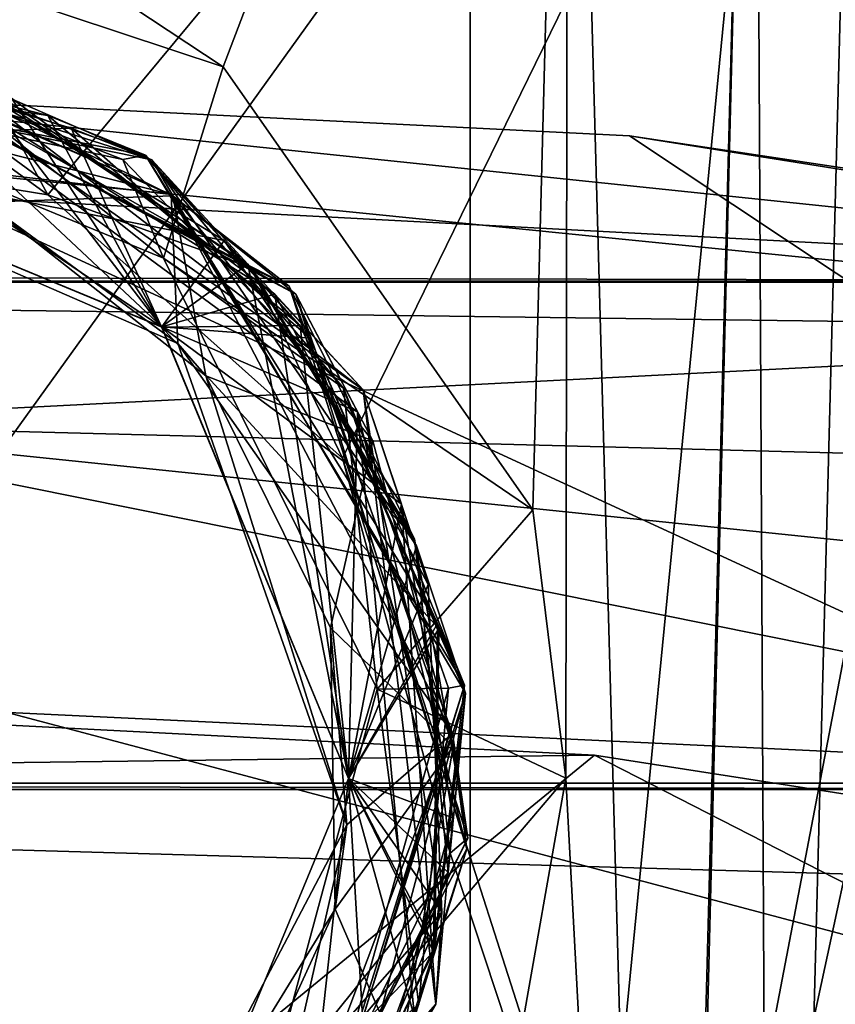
# Model space of a CAD drawing. Header units: millimetres. Extents: x -175 to 175, y 0 to 204.
# Tile 92 of 138: x 151.02 to 153.7, y 75.86 to 79.1. Entities that reach past the tile are written whole.
import ezdxf

# ---------------------------------------------------------------- set-up
doc = ezdxf.new("R2010")
doc.units = ezdxf.units.MM
doc.header["$LTSCALE"] = 65.185185
for name, color, linetype in [('396', 7, 'CONTINUOUS'), ('403', 7, 'CONTINUOUS'), ('417', 7, 'CONTINUOUS'), ('439', 7, 'CONTINUOUS'), ('479', 7, 'CONTINUOUS'), ('488', 7, 'CONTINUOUS'), ('491', 7, 'CONTINUOUS'), ('493', 7, 'CONTINUOUS'), ('531', 7, 'CONTINUOUS'), ('533', 7, 'CONTINUOUS'), ('682', 7, 'CONTINUOUS'), ('767', 7, 'CONTINUOUS'), ('768', 7, 'CONTINUOUS'), ('775', 7, 'CONTINUOUS'), ('777', 7, 'CONTINUOUS'), ('778', 7, 'CONTINUOUS'), ('779', 7, 'CONTINUOUS'), ('780', 7, 'CONTINUOUS'), ('781', 7, 'CONTINUOUS'), ('782', 7, 'CONTINUOUS'), ('838', 7, 'CONTINUOUS'), ('839', 7, 'CONTINUOUS'), ('840', 7, 'CONTINUOUS')]:
    doc.layers.add(name, color=color, linetype=linetype)

msp = doc.modelspace()

# ---------------------------------------------------------------- linework, layer by layer
at = {"layer": '396', "color": 7, "linetype": 'CONTINUOUS', "true_color": 0xe0f2ff}
for points in [[(153.0242, 78.7142, 9.761), (150, 78.8646, 9.761), (159.1429, 74.6505, 15.8359), (153.0242, 78.7142, 9.761)], [(159.1429, 74.6505, 15.8359), (150, 78.8646, 9.761), (150, 77.076, 14.1808), (159.1429, 74.6505, 15.8359)], [(156.0377, 78.2605, 9.761), (153.0242, 78.7142, 9.761), (159.1429, 74.6505, 15.8359), (156.0377, 78.2605, 9.761)], [(150, 74.6505, 18.2857), (159.1429, 74.6505, 15.8359), (150, 77.076, 14.1808), (150, 74.6505, 18.2857)]]:
    msp.add_3dface(points, dxfattribs=at)
at = {"layer": '403', "color": 7, "linetype": 'CONTINUOUS', "true_color": 0xe0f2ff}
for points in [[(156, 78.0738, 9.5), (150, 77.7671, 9.5), (150, 78.6741, 9.5), (156, 78.0738, 9.5)], [(156, 77.6108, 9.5), (150, 77.7671, 9.5), (156, 78.0738, 9.5), (156, 77.6108, 9.5)], [(156, 77.1479, 9.5), (150, 77.7671, 9.5), (156, 77.6108, 9.5), (156, 77.1479, 9.5)]]:
    msp.add_3dface(points, dxfattribs=at)
at = {"layer": '417', "color": 7, "linetype": 'CONTINUOUS', "true_color": 0xe0f2ff}
for points in [[(152.9093, 76.6762, 10.1635), (150, 74.2974, 15.5137), (150, 76.8254, 10.1634), (152.9093, 76.6762, 10.1635)], [(157.5609, 74.2974, 13.5466), (150, 74.2974, 15.5137), (152.9093, 76.6762, 10.1635), (157.5609, 74.2974, 13.5466)], [(155.8077, 76.2261, 10.1634), (157.5609, 74.2974, 13.5466), (152.9093, 76.6762, 10.1635), (155.8077, 76.2261, 10.1634)]]:
    msp.add_3dface(points, dxfattribs=at)
at = {"layer": '439', "color": 7, "linetype": 'CONTINUOUS', "true_color": 0xe0f2ff}
for points in [[(144, 77.1479, 9.5), (150, 77.7671, 9.5), (155.8824, 76.5841, 9.6825), (144, 77.1479, 9.5)], [(150, 77.7671, 9.5), (156, 77.1479, 9.5), (155.8824, 76.5841, 9.6825), (150, 77.7671, 9.5)], [(144, 77.1479, 9.5), (155.8824, 76.5841, 9.6825), (144.1176, 76.5841, 9.6825), (144, 77.1479, 9.5)], [(152.9093, 76.6762, 10.1635), (150, 76.8254, 10.1634), (144.1218, 76.564, 9.6974), (152.9093, 76.6762, 10.1635)], [(155.8077, 76.2261, 10.1634), (152.9093, 76.6762, 10.1635), (144.1218, 76.564, 9.6974), (155.8077, 76.2261, 10.1634)], [(155.8824, 76.5841, 9.6825), (155.8782, 76.564, 9.6974), (144.1176, 76.5841, 9.6825), (155.8824, 76.5841, 9.6825)], [(144.1176, 76.5841, 9.6825), (155.8782, 76.564, 9.6974), (144.1218, 76.564, 9.6974), (144.1176, 76.5841, 9.6825)], [(155.8782, 76.564, 9.6974), (155.8077, 76.2261, 10.1634), (144.1218, 76.564, 9.6974), (155.8782, 76.564, 9.6974)]]:
    msp.add_3dface(points, dxfattribs=at)
at = {"layer": '479', "color": 7, "linetype": 'CONTINUOUS', "true_color": 0xe0f2ff}
for points in [[(146.9757, 78.7142, 9.761), (150, 78.8646, 9.761), (156.0328, 78.2362, 9.5879), (146.9757, 78.7142, 9.761)], [(150, 78.8646, 9.761), (153.0242, 78.7142, 9.761), (156.0328, 78.2362, 9.5879), (150, 78.8646, 9.761)], [(143.9623, 78.2605, 9.761), (146.9757, 78.7142, 9.761), (156.0328, 78.2362, 9.5879), (143.9623, 78.2605, 9.761)], [(153.0242, 78.7142, 9.761), (156.0377, 78.2605, 9.761), (156.0328, 78.2362, 9.5879), (153.0242, 78.7142, 9.761)], [(156, 78.0738, 9.5), (150, 78.6741, 9.5), (143.968, 78.2322, 9.5821), (156, 78.0738, 9.5)], [(143.9623, 78.2605, 9.761), (156.0328, 78.2362, 9.5879), (143.9672, 78.2361, 9.5879), (143.9623, 78.2605, 9.761)], [(156.0328, 78.2362, 9.5879), (156.032, 78.2322, 9.5821), (143.9672, 78.2361, 9.5879), (156.0328, 78.2362, 9.5879)], [(143.9672, 78.2361, 9.5879), (156.032, 78.2322, 9.5821), (143.968, 78.2322, 9.5821), (143.9672, 78.2361, 9.5879)], [(156.032, 78.2322, 9.5821), (156, 78.0738, 9.5), (143.968, 78.2322, 9.5821), (156.032, 78.2322, 9.5821)]]:
    msp.add_3dface(points, dxfattribs=at)
at = {"layer": '488', "color": 7, "linetype": 'CONTINUOUS', "true_color": 0xe0f2ff}
for points in [[(147.5, 70.5738, -7.0255), (147.5, 82.1131, -7.3277), (152.5, 70.5738, -7.0255), (147.5, 70.5738, -7.0255)], [(152.5, 70.5738, -7.0255), (147.5, 82.1131, -7.3277), (152.5, 82.1131, -7.3277), (152.5, 70.5738, -7.0255)]]:
    msp.add_3dface(points, dxfattribs=at)
at = {"layer": '491', "color": 7, "linetype": 'CONTINUOUS', "true_color": 0xe0f2ff}
for points in [[(152.5, 70.5738, -7.0255), (152.5, 82.1131, -7.3277), (153.63, 82.1131, -7.2065), (152.5, 70.5738, -7.0255)], [(154.939, 81.866, -6.7293), (152.5, 70.5738, -7.0255), (154.7085, 82.1131, -6.8483), (154.939, 81.866, -6.7293)], [(154.7085, 82.1131, -6.8483), (152.5, 70.5738, -7.0255), (153.63, 82.1131, -7.2065), (154.7085, 82.1131, -6.8483)], [(152.5, 70.5738, -7.0255), (154.939, 81.866, -6.7293), (155.0128, 70.5738, -6.3522), (152.5, 70.5738, -7.0255)]]:
    msp.add_3dface(points, dxfattribs=at)
at = {"layer": '493', "color": 7, "linetype": 'CONTINUOUS', "true_color": 0xe0f2ff}
for points in [[(151.6872, 78.9406, 8.7446), (152.8229, 81.9183, 8.8226), (147.1771, 81.9183, 8.8226), (151.6872, 78.9406, 8.7446)], [(150, 79.5, 8.7592), (151.6872, 78.9406, 8.7446), (147.1771, 81.9183, 8.8226), (150, 79.5, 8.7592)], [(152.7068, 77.4831, 8.7064), (152.8229, 81.9183, 8.8226), (151.6872, 78.9406, 8.7446), (152.7068, 77.4831, 8.7064)]]:
    msp.add_3dface(points, dxfattribs=at)
at = {"layer": '531', "color": 7, "linetype": 'CONTINUOUS', "true_color": 0xe0f2ff}
for points in [[(145.5, 82.6, 4.5), (154.5, 82.6, 4.5), (151.1099, 78.5195, 4.5), (145.5, 82.6, 4.5)], [(149.9987, 78.7008, 4.5), (145.5, 82.6, 4.5), (151.1099, 78.5195, 4.5), (149.9987, 78.7008, 4.5)], [(151.1099, 78.5195, 4.5), (154.5, 82.6, 4.5), (152.0804, 77.654, 4.5), (151.1099, 78.5195, 4.5)], [(154.5, 82.6, 4.5), (154.5, 70.1, 4.5), (152.0804, 77.654, 4.5), (154.5, 82.6, 4.5)], [(152.0804, 77.654, 4.5), (154.5, 70.1, 4.5), (152.4344, 76.354, 4.5), (152.0804, 77.654, 4.5)], [(152.4344, 76.354, 4.5), (154.5, 70.1, 4.5), (151.6264, 74.7014, 4.5), (152.4344, 76.354, 4.5)]]:
    msp.add_3dface(points, dxfattribs=at)
at = {"layer": '533', "color": 7, "linetype": 'CONTINUOUS', "true_color": 0xe0f2ff}
for points in [[(154.5, 70.1, -4.5), (154.5, 82.6, -4.5), (145.5, 70.1, -4.5), (154.5, 70.1, -4.5)], [(154.5, 82.6, -4.5), (145.5, 82.6, -4.5), (145.5, 70.1, -4.5), (154.5, 82.6, -4.5)]]:
    msp.add_3dface(points, dxfattribs=at)
at = {"layer": '682', "color": 7, "linetype": 'CONTINUOUS', "true_color": 0xe0f2ff}
for points in [[(152.8229, 81.9183, 8.8226), (152.7068, 77.4831, 8.7064), (152.8151, 76.6011, 8.6747), (152.8229, 81.9183, 8.8226)], [(153.1379, 70.5633, 8.3158), (152.8229, 81.9183, 8.8226), (152.8151, 76.6011, 8.6747), (153.1379, 70.5633, 8.3158)], [(152.8229, 81.9183, 8.8226), (153.1379, 70.5633, 8.3158), (153.4355, 81.9257, 8.6133), (152.8229, 81.9183, 8.8226)], [(153.1379, 70.5633, 8.3158), (153.1482, 70.5632, 8.3077), (153.4355, 81.9257, 8.6133), (153.1379, 70.5633, 8.3158)], [(153.1482, 70.5632, 8.3077), (153.4937, 70.5681, 7.7754), (153.4355, 81.9257, 8.6133), (153.1482, 70.5632, 8.3077)], [(153.4937, 70.5681, 7.7754), (153.791, 81.9223, 8.0727), (153.4355, 81.9257, 8.6133), (153.4937, 70.5681, 7.7754)], [(152.6607, 75.7243, 8.6604), (153.1379, 70.5633, 8.3158), (152.8151, 76.6011, 8.6747), (152.6607, 75.7243, 8.6604)]]:
    msp.add_3dface(points, dxfattribs=at)
at = {"layer": '767', "color": 7, "linetype": 'CONTINUOUS', "true_color": 0xe0f2ff}
for points in [[(150, 78.7, 7.5277), (151.4848, 78.0851, 7.4277), (150, 78.7, 7.6919), (150, 78.7, 7.5277)], [(150, 78.7, 7.6919), (151.4848, 78.0851, 7.4277), (151.485, 78.0848, 7.5919), (150, 78.7, 7.6919)], [(151.4848, 78.0851, 7.4277), (152.1, 76.6001, 7.3277), (151.485, 78.0848, 7.5919), (151.4848, 78.0851, 7.4277)], [(151.485, 78.0848, 7.5919), (152.1, 76.6001, 7.3277), (152.1, 76.5999, 7.4919), (151.485, 78.0848, 7.5919)], [(152.1, 76.5999, 7.4919), (151.485, 75.1152, 7.2277), (151.4848, 75.1149, 7.3919), (152.1, 76.5999, 7.4919)], [(152.1, 76.6001, 7.3277), (151.485, 75.1152, 7.2277), (152.1, 76.5999, 7.4919), (152.1, 76.6001, 7.3277)]]:
    msp.add_3dface(points, dxfattribs=at)
at = {"layer": '768', "color": 7, "linetype": 'CONTINUOUS', "true_color": 0xe0f2ff}
for points in [[(151.6872, 78.9406, 8.7446), (150, 79.5, 8.7592), (151.4908, 78.311, 8.1286), (151.6872, 78.9406, 8.7446)], [(150, 79.5, 8.7592), (150, 78.9251, 8.1843), (151.4908, 78.311, 8.1286), (150, 79.5, 8.7592)], [(152.7068, 77.4831, 8.7064), (151.6872, 78.9406, 8.7446), (151.4908, 78.311, 8.1286), (152.7068, 77.4831, 8.7064)], [(152.1937, 76.8933, 8.0725), (152.7068, 77.4831, 8.7064), (151.4908, 78.311, 8.1286), (152.1937, 76.8933, 8.0725)], [(152.8151, 76.6011, 8.6747), (152.7068, 77.4831, 8.7064), (152.1937, 76.8933, 8.0725), (152.8151, 76.6011, 8.6747)], [(151.7888, 75.3949, 8.0161), (152.8151, 76.6011, 8.6747), (152.1937, 76.8933, 8.0725), (151.7888, 75.3949, 8.0161)], [(152.6607, 75.7243, 8.6604), (152.8151, 76.6011, 8.6747), (151.7888, 75.3949, 8.0161), (152.6607, 75.7243, 8.6604)]]:
    msp.add_3dface(points, dxfattribs=at)
at = {"layer": '775', "color": 7, "linetype": 'CONTINUOUS', "true_color": 0xe0f2ff}
msp.add_3dface([(153.791, 81.9223, 8.0727), (153.4937, 70.5681, 7.7754), (153.8496, 70.5787, 7.2351), (153.791, 81.9223, 8.0727)], dxfattribs=at)
at = {"layer": '777', "color": 7, "linetype": 'CONTINUOUS', "true_color": 0xe0f2ff}
for points in [[(150, 78.7, 7.6919), (151.485, 78.0848, 7.5919), (150.0642, 79.0459, 7.9095), (150, 78.7, 7.6919)], [(150.0642, 79.0459, 7.9095), (151.485, 78.0848, 7.5919), (151.1107, 78.7802, 7.8528), (150.0642, 79.0459, 7.9095)], [(151.4847, 78.0851, 5.9919), (150.8681, 78.8876, 6.2666), (150, 78.7, 6.0919), (151.4847, 78.0851, 5.9919)], [(151.7682, 78.2913, 6.21), (150.8681, 78.8876, 6.2666), (151.4847, 78.0851, 5.9919), (151.7682, 78.2913, 6.21)], [(150, 78.7, 6.8919), (151.4848, 78.0851, 6.7919), (150.9908, 78.8372, 7.0597), (150, 78.7, 6.8919)], [(150.9908, 78.8372, 7.0597), (151.4848, 78.0851, 6.7919), (151.8572, 78.1929, 7.0031), (150.9908, 78.8372, 7.0597)], [(151.1107, 78.7802, 7.8528), (151.485, 78.0848, 7.5919), (151.9409, 78.0899, 7.7962), (151.1107, 78.7802, 7.8528)], [(152.1, 76.6001, 5.8919), (151.7682, 78.2913, 6.21), (151.4847, 78.0851, 5.9919), (152.1, 76.6001, 5.8919)], [(152.3239, 77.3656, 6.1533), (151.7682, 78.2913, 6.21), (152.1, 76.6001, 5.8919), (152.3239, 77.3656, 6.1533)], [(151.4848, 78.0851, 6.7919), (152.1, 76.6001, 6.6919), (151.8572, 78.1929, 7.0031), (151.4848, 78.0851, 6.7919)], [(151.8572, 78.1929, 7.0031), (152.1, 76.6001, 6.6919), (152.362, 77.2385, 6.9464), (151.8572, 78.1929, 7.0031)], [(151.485, 78.0848, 7.5919), (152.1, 76.5999, 7.4919), (151.9409, 78.0899, 7.7962), (151.485, 78.0848, 7.5919)], [(151.9409, 78.0899, 7.7962), (152.1, 76.5999, 7.4919), (152.3931, 77.1095, 7.7395), (151.9409, 78.0899, 7.7962)], [(152.4272, 76.2909, 6.0967), (152.3239, 77.3656, 6.1533), (152.1, 76.6001, 5.8919), (152.4272, 76.2909, 6.0967)], [(152.362, 77.2385, 6.9464), (152.1, 76.6001, 6.6919), (152.4069, 76.1598, 6.8898), (152.362, 77.2385, 6.9464)], [(152.3931, 77.1095, 7.7395), (152.1, 76.5999, 7.4919), (152.3795, 76.0299, 7.6829), (152.3931, 77.1095, 7.7395)], [(152.1, 76.5999, 7.4919), (151.4848, 75.1149, 7.3919), (152.3795, 76.0299, 7.6829), (152.1, 76.5999, 7.4919)], [(151.4849, 75.115, 5.7919), (152.4272, 76.2909, 6.0967), (152.1, 76.6001, 5.8919), (151.4849, 75.115, 5.7919)], [(152.1, 76.6001, 6.6919), (151.485, 75.1152, 6.5919), (152.4069, 76.1598, 6.8898), (152.1, 76.6001, 6.6919)], [(152.0578, 75.2763, 6.04), (152.4272, 76.2909, 6.0967), (151.4849, 75.115, 5.7919), (152.0578, 75.2763, 6.04)], [(152.4069, 76.1598, 6.8898), (151.485, 75.1152, 6.5919), (151.9831, 75.1667, 6.8331), (152.4069, 76.1598, 6.8898)], [(152.3795, 76.0299, 7.6829), (151.4848, 75.1149, 7.3919), (151.9025, 75.0613, 7.6262), (152.3795, 76.0299, 7.6829)]]:
    msp.add_3dface(points, dxfattribs=at)
at = {"layer": '778', "color": 7, "linetype": 'CONTINUOUS', "true_color": 0xe0f2ff}
for points in [[(150.0642, 79.0459, 7.9095), (151.1107, 78.7802, 7.8528), (149.4326, 79.0348, 8.039), (150.0642, 79.0459, 7.9095)], [(149.4326, 79.0348, 8.039), (151.1107, 78.7802, 7.8528), (151.4311, 78.6499, 7.9322), (149.4326, 79.0348, 8.039)], [(149.4326, 79.0348, 8.039), (151.4311, 78.6499, 7.9322), (150.3835, 79.0166, 8.0868), (149.4326, 79.0348, 8.039)], [(149.4576, 79.0404, 6.4377), (150.8681, 78.8876, 6.2666), (151.4521, 78.6351, 6.3309), (149.4576, 79.0404, 6.4377)], [(149.4576, 79.0404, 6.4377), (151.4521, 78.6351, 6.3309), (150.1862, 79.0397, 6.4971), (149.4576, 79.0404, 6.4377)], [(150.1862, 79.0397, 6.4971), (151.4521, 78.6351, 6.3309), (151.1874, 78.7393, 6.4423), (150.1862, 79.0397, 6.4971)], [(150.9908, 78.8372, 7.0597), (151.8572, 78.1929, 7.0031), (150.4854, 79.0524, 7.1849), (150.9908, 78.8372, 7.0597)], [(150.4854, 79.0524, 7.1849), (151.8572, 78.1929, 7.0031), (152.1482, 77.8788, 7.0782), (150.4854, 79.0524, 7.1849)], [(150.4854, 79.0524, 7.1849), (152.1482, 77.8788, 7.0782), (150.7976, 78.9131, 7.2645), (150.4854, 79.0524, 7.1849)], [(150.3835, 79.0166, 8.0868), (151.4311, 78.6499, 7.9322), (151.357, 78.636, 8.032), (150.3835, 79.0166, 8.0868)], [(150.7976, 78.9131, 7.2645), (152.1482, 77.8788, 7.0782), (151.6902, 78.3692, 7.2097), (150.7976, 78.9131, 7.2645)], [(150.8681, 78.8876, 6.2666), (151.7682, 78.2913, 6.21), (151.4521, 78.6351, 6.3309), (150.8681, 78.8876, 6.2666)], [(151.1107, 78.7802, 7.8528), (151.9409, 78.0899, 7.7962), (151.4311, 78.6499, 7.9322), (151.1107, 78.7802, 7.8528)], [(151.1874, 78.7393, 6.4423), (151.4521, 78.6351, 6.3309), (151.9719, 78.0485, 6.3875), (151.1874, 78.7393, 6.4423)], [(151.357, 78.636, 8.032), (151.4311, 78.6499, 7.9322), (152.0829, 77.8839, 7.9771), (151.357, 78.636, 8.032)], [(151.9409, 78.0899, 7.7962), (152.3931, 77.1095, 7.7395), (151.4311, 78.6499, 7.9322), (151.9409, 78.0899, 7.7962)], [(151.4311, 78.6499, 7.9322), (152.3931, 77.1095, 7.7395), (152.4812, 76.9064, 7.8255), (151.4311, 78.6499, 7.9322)], [(151.4311, 78.6499, 7.9322), (152.4812, 76.9064, 7.8255), (152.0829, 77.8839, 7.9771), (151.4311, 78.6499, 7.9322)], [(151.7682, 78.2913, 6.21), (152.3239, 77.3656, 6.1533), (151.4521, 78.6351, 6.3309), (151.7682, 78.2913, 6.21)], [(151.4521, 78.6351, 6.3309), (152.3239, 77.3656, 6.1533), (152.4842, 76.8809, 6.2242), (151.4521, 78.6351, 6.3309)], [(151.4521, 78.6351, 6.3309), (152.4842, 76.8809, 6.2242), (151.9719, 78.0485, 6.3875), (151.4521, 78.6351, 6.3309)], [(151.6902, 78.3692, 7.2097), (152.1482, 77.8788, 7.0782), (152.2743, 77.5024, 7.1549), (151.6902, 78.3692, 7.2097)], [(151.8572, 78.1929, 7.0031), (152.362, 77.2385, 6.9464), (152.1482, 77.8788, 7.0782), (151.8572, 78.1929, 7.0031)], [(151.9719, 78.0485, 6.3875), (152.4842, 76.8809, 6.2242), (152.3965, 77.0934, 6.3327), (151.9719, 78.0485, 6.3875)], [(152.0829, 77.8839, 7.9771), (152.4812, 76.9064, 7.8255), (152.4286, 76.8974, 7.9223), (152.0829, 77.8839, 7.9771)], [(152.362, 77.2385, 6.9464), (152.4069, 76.1598, 6.8898), (152.1482, 77.8788, 7.0782), (152.362, 77.2385, 6.9464)], [(152.1482, 77.8788, 7.0782), (152.4069, 76.1598, 6.8898), (152.3872, 75.8577, 6.9714), (152.1482, 77.8788, 7.0782)], [(152.1482, 77.8788, 7.0782), (152.3872, 75.8577, 6.9714), (152.2743, 77.5024, 7.1549), (152.1482, 77.8788, 7.0782)], [(152.2743, 77.5024, 7.1549), (152.3872, 75.8577, 6.9714), (152.4434, 76.4708, 7.1001), (152.2743, 77.5024, 7.1549)], [(152.3239, 77.3656, 6.1533), (152.4272, 76.2909, 6.0967), (152.4842, 76.8809, 6.2242), (152.3239, 77.3656, 6.1533)], [(152.3931, 77.1095, 7.7395), (152.3795, 76.0299, 7.6829), (152.4812, 76.9064, 7.8255), (152.3931, 77.1095, 7.7395)], [(152.3965, 77.0934, 6.3327), (152.4842, 76.8809, 6.2242), (152.3838, 76.0482, 6.2778), (152.3965, 77.0934, 6.3327)], [(152.4812, 76.9064, 7.8255), (151.9025, 75.0613, 7.6262), (151.8868, 74.9599, 7.7187), (152.4812, 76.9064, 7.8255)], [(152.4812, 76.9064, 7.8255), (151.8868, 74.9599, 7.7187), (152.4286, 76.8974, 7.9223), (152.4812, 76.9064, 7.8255)], [(152.4286, 76.8974, 7.9223), (151.8868, 74.9599, 7.7187), (152.3311, 75.8567, 7.8675), (152.4286, 76.8974, 7.9223)], [(152.3795, 76.0299, 7.6829), (151.9025, 75.0613, 7.6262), (152.4812, 76.9064, 7.8255), (152.3795, 76.0299, 7.6829)], [(152.4842, 76.8809, 6.2242), (152.0578, 75.2763, 6.04), (151.8699, 74.9406, 6.1174), (152.4842, 76.8809, 6.2242)], [(152.4842, 76.8809, 6.2242), (151.8699, 74.9406, 6.1174), (152.3838, 76.0482, 6.2778), (152.4842, 76.8809, 6.2242)], [(152.4272, 76.2909, 6.0967), (152.0578, 75.2763, 6.04), (152.4842, 76.8809, 6.2242), (152.4272, 76.2909, 6.0967)], [(152.4434, 76.4708, 7.1001), (152.3872, 75.8577, 6.9714), (152.1665, 75.4629, 7.0453), (152.4434, 76.4708, 7.1001)], [(152.4069, 76.1598, 6.8898), (151.9831, 75.1667, 6.8331), (152.3872, 75.8577, 6.9714), (152.4069, 76.1598, 6.8898)], [(152.3838, 76.0482, 6.2778), (151.8699, 74.9406, 6.1174), (151.9359, 75.1037, 6.223), (152.3838, 76.0482, 6.2778)], [(152.3872, 75.8577, 6.9714), (151.1731, 74.4528, 6.7765), (151.0442, 74.3285, 6.8647), (152.3872, 75.8577, 6.9714)], [(152.3872, 75.8577, 6.9714), (151.0442, 74.3285, 6.8647), (152.1665, 75.4629, 7.0453), (152.3872, 75.8577, 6.9714)], [(151.9831, 75.1667, 6.8331), (151.1731, 74.4528, 6.7765), (152.3872, 75.8577, 6.9714), (151.9831, 75.1667, 6.8331)]]:
    msp.add_3dface(points, dxfattribs=at)
at = {"layer": '779', "color": 7, "linetype": 'CONTINUOUS', "true_color": 0xe0f2ff}
for points in [[(150.1862, 79.0397, 6.4971), (151.1874, 78.7393, 6.4423), (150, 78.7, 6.7277), (150.1862, 79.0397, 6.4971)], [(150, 78.9251, 8.1843), (150.3835, 79.0166, 8.0868), (151.357, 78.636, 8.032), (150, 78.9251, 8.1843)], [(151.4908, 78.311, 8.1286), (150, 78.9251, 8.1843), (151.357, 78.636, 8.032), (151.4908, 78.311, 8.1286)], [(150, 78.7, 7.5277), (150.7976, 78.9131, 7.2645), (151.6902, 78.3692, 7.2097), (150, 78.7, 7.5277)], [(150, 78.7, 6.7277), (151.1874, 78.7393, 6.4423), (151.4847, 78.0851, 6.6277), (150, 78.7, 6.7277)], [(151.1874, 78.7393, 6.4423), (151.9719, 78.0485, 6.3875), (151.4847, 78.0851, 6.6277), (151.1874, 78.7393, 6.4423)], [(151.4848, 78.0851, 7.4277), (150, 78.7, 7.5277), (151.6902, 78.3692, 7.2097), (151.4848, 78.0851, 7.4277)], [(151.4908, 78.311, 8.1286), (151.357, 78.636, 8.032), (152.0829, 77.8839, 7.9771), (151.4908, 78.311, 8.1286)], [(151.4848, 78.0851, 7.4277), (151.6902, 78.3692, 7.2097), (152.2743, 77.5024, 7.1549), (151.4848, 78.0851, 7.4277)], [(152.1937, 76.8933, 8.0725), (151.4908, 78.311, 8.1286), (152.0829, 77.8839, 7.9771), (152.1937, 76.8933, 8.0725)], [(151.9719, 78.0485, 6.3875), (152.3965, 77.0934, 6.3327), (151.4847, 78.0851, 6.6277), (151.9719, 78.0485, 6.3875)], [(151.4847, 78.0851, 6.6277), (152.3965, 77.0934, 6.3327), (152.1, 76.6001, 6.5277), (151.4847, 78.0851, 6.6277)], [(152.1, 76.6001, 7.3277), (151.4848, 78.0851, 7.4277), (152.2743, 77.5024, 7.1549), (152.1, 76.6001, 7.3277)], [(152.1937, 76.8933, 8.0725), (152.0829, 77.8839, 7.9771), (152.4286, 76.8974, 7.9223), (152.1937, 76.8933, 8.0725)], [(152.1, 76.6001, 7.3277), (152.2743, 77.5024, 7.1549), (152.4434, 76.4708, 7.1001), (152.1, 76.6001, 7.3277)], [(152.3965, 77.0934, 6.3327), (152.3838, 76.0482, 6.2778), (152.1, 76.6001, 6.5277), (152.3965, 77.0934, 6.3327)], [(151.7888, 75.3949, 8.0161), (152.1937, 76.8933, 8.0725), (152.3311, 75.8567, 7.8675), (151.7888, 75.3949, 8.0161)], [(152.1937, 76.8933, 8.0725), (152.4286, 76.8974, 7.9223), (152.3311, 75.8567, 7.8675), (152.1937, 76.8933, 8.0725)], [(152.1, 76.6001, 6.5277), (151.9359, 75.1037, 6.223), (151.4849, 75.115, 6.4277), (152.1, 76.6001, 6.5277)], [(151.485, 75.1152, 7.2277), (152.1, 76.6001, 7.3277), (152.1665, 75.4629, 7.0453), (151.485, 75.1152, 7.2277)], [(152.3838, 76.0482, 6.2778), (151.9359, 75.1037, 6.223), (152.1, 76.6001, 6.5277), (152.3838, 76.0482, 6.2778)], [(152.1, 76.6001, 7.3277), (152.4434, 76.4708, 7.1001), (152.1665, 75.4629, 7.0453), (152.1, 76.6001, 7.3277)]]:
    msp.add_3dface(points, dxfattribs=at)
at = {"layer": '780', "color": 7, "linetype": 'CONTINUOUS', "true_color": 0xe0f2ff}
for points in [[(151.5214, 78.5163, 5.4274), (150.5877, 78.9752, 5.4819), (150.9026, 78.4961, 5.2353), (151.5214, 78.5163, 5.4274)], [(149.9987, 78.7008, 4.5), (151.1099, 78.5195, 4.5), (150.9215, 78.8666, 4.6637), (149.9987, 78.7008, 4.5)], [(150.9215, 78.8666, 4.6637), (151.1099, 78.5195, 4.5), (151.7799, 78.2789, 4.6091), (150.9215, 78.8666, 4.6637)], [(151.6298, 77.9243, 5.1788), (151.5214, 78.5163, 5.4274), (150.9026, 78.4961, 5.2353), (151.6298, 77.9243, 5.1788)], [(151.1099, 78.5195, 4.5), (152.0804, 77.654, 4.5), (151.7799, 78.2789, 4.6091), (151.1099, 78.5195, 4.5)], [(152.18, 77.711, 5.3728), (151.5214, 78.5163, 5.4274), (151.6298, 77.9243, 5.1788), (152.18, 77.711, 5.3728)], [(151.7799, 78.2789, 4.6091), (152.0804, 77.654, 4.5), (152.3166, 77.3876, 4.5546), (151.7799, 78.2789, 4.6091)], [(152.0408, 77.0951, 5.1222), (152.18, 77.711, 5.3728), (151.6298, 77.9243, 5.1788), (152.0408, 77.0951, 5.1222)], [(152.4445, 76.7049, 5.3183), (152.18, 77.711, 5.3728), (152.0408, 77.0951, 5.1222), (152.4445, 76.7049, 5.3183)], [(152.0804, 77.654, 4.5), (152.4344, 76.354, 4.5), (152.3166, 77.3876, 4.5546), (152.0804, 77.654, 4.5)], [(152.0555, 76.17, 5.0656), (152.4445, 76.7049, 5.3183), (152.0408, 77.0951, 5.1222), (152.0555, 76.17, 5.0656)], [(152.2671, 75.6798, 5.2637), (152.4445, 76.7049, 5.3183), (152.0555, 76.17, 5.0656), (152.2671, 75.6798, 5.2637)], [(151.6712, 75.3284, 5.0091), (152.2671, 75.6798, 5.2637), (152.0555, 76.17, 5.0656), (151.6712, 75.3284, 5.0091)]]:
    msp.add_3dface(points, dxfattribs=at)
at = {"layer": '781', "color": 7, "linetype": 'CONTINUOUS', "true_color": 0xe0f2ff}
for points in [[(149.5763, 79.0098, 4.929), (150.2054, 79.0915, 4.7993), (151.516, 78.5205, 4.8217), (149.5763, 79.0098, 4.929)], [(150.9215, 78.8666, 4.6637), (151.7799, 78.2789, 4.6091), (150.2054, 79.0915, 4.7993), (150.9215, 78.8666, 4.6637)], [(151.7799, 78.2789, 4.6091), (151.9043, 78.2198, 4.6996), (150.2054, 79.0915, 4.7993), (151.7799, 78.2789, 4.6091)], [(150.2054, 79.0915, 4.7993), (151.9043, 78.2198, 4.6996), (151.516, 78.5205, 4.8217), (150.2054, 79.0915, 4.7993)], [(150.5877, 78.9752, 5.4819), (151.5214, 78.5163, 5.4274), (150.2399, 79.0885, 5.5976), (150.5877, 78.9752, 5.4819)], [(151.5214, 78.5163, 5.4274), (151.9265, 78.1933, 5.4978), (150.2399, 79.0885, 5.5976), (151.5214, 78.5163, 5.4274)], [(150.2399, 79.0885, 5.5976), (151.9265, 78.1933, 5.4978), (150.5179, 78.9913, 5.6796), (150.2399, 79.0885, 5.5976)], [(150.5179, 78.9913, 5.6796), (151.9265, 78.1933, 5.4978), (152.1291, 77.8056, 5.5724), (150.5179, 78.9913, 5.6796)], [(151.516, 78.5205, 4.8217), (151.9043, 78.2198, 4.6996), (152.4423, 76.7475, 4.7145), (151.516, 78.5205, 4.8217)], [(151.5214, 78.5163, 5.4274), (152.18, 77.711, 5.3728), (151.9265, 78.1933, 5.4978), (151.5214, 78.5163, 5.4274)], [(151.7799, 78.2789, 4.6091), (152.3166, 77.3876, 4.5546), (151.9043, 78.2198, 4.6996), (151.7799, 78.2789, 4.6091)], [(152.3166, 77.3876, 4.5546), (152.4922, 76.4032, 4.5998), (151.9043, 78.2198, 4.6996), (152.3166, 77.3876, 4.5546)], [(151.9043, 78.2198, 4.6996), (152.4922, 76.4032, 4.5998), (152.4423, 76.7475, 4.7145), (151.9043, 78.2198, 4.6996)], [(152.18, 77.711, 5.3728), (152.4445, 76.7049, 5.3183), (151.9265, 78.1933, 5.4978), (152.18, 77.711, 5.3728)], [(152.4445, 76.7049, 5.3183), (152.4893, 76.3687, 5.398), (151.9265, 78.1933, 5.4978), (152.4445, 76.7049, 5.3183)], [(151.9265, 78.1933, 5.4978), (152.4893, 76.3687, 5.398), (152.1291, 77.8056, 5.5724), (151.9265, 78.1933, 5.4978)], [(152.1291, 77.8056, 5.5724), (152.4893, 76.3687, 5.398), (152.3171, 75.814, 5.4652), (152.1291, 77.8056, 5.5724)], [(152.3166, 77.3876, 4.5546), (152.4344, 76.354, 4.5), (152.4922, 76.4032, 4.5998), (152.3166, 77.3876, 4.5546)], [(152.4423, 76.7475, 4.7145), (152.4922, 76.4032, 4.5998), (151.7361, 74.8758, 4.6072), (152.4423, 76.7475, 4.7145)], [(152.4445, 76.7049, 5.3183), (152.2671, 75.6798, 5.2637), (152.4893, 76.3687, 5.398), (152.4445, 76.7049, 5.3183)], [(152.4344, 76.354, 4.5), (151.6264, 74.7014, 4.5), (152.4922, 76.4032, 4.5998), (152.4344, 76.354, 4.5)], [(152.4922, 76.4032, 4.5998), (151.6264, 74.7014, 4.5), (151.7361, 74.8758, 4.6072), (152.4922, 76.4032, 4.5998)], [(151.6799, 74.821, 5.2092), (151.6, 74.679, 5.2982), (152.4893, 76.3687, 5.398), (151.6799, 74.821, 5.2092)], [(152.4893, 76.3687, 5.398), (151.6, 74.679, 5.2982), (152.3171, 75.814, 5.4652), (152.4893, 76.3687, 5.398)], [(152.2671, 75.6798, 5.2637), (151.6799, 74.821, 5.2092), (152.4893, 76.3687, 5.398), (152.2671, 75.6798, 5.2637)]]:
    msp.add_3dface(points, dxfattribs=at)
at = {"layer": '782', "color": 7, "linetype": 'CONTINUOUS', "true_color": 0xe0f2ff}
for points in [[(149.5763, 79.0098, 4.929), (151.516, 78.5205, 4.8217), (150, 78.7, 5.1277), (149.5763, 79.0098, 4.929)], [(150, 78.7, 5.9277), (150.5179, 78.9913, 5.6796), (151.4848, 78.0851, 5.8277), (150, 78.7, 5.9277)], [(150.5179, 78.9913, 5.6796), (152.1291, 77.8056, 5.5724), (151.4848, 78.0851, 5.8277), (150.5179, 78.9913, 5.6796)], [(150, 78.7, 5.1277), (151.516, 78.5205, 4.8217), (151.5377, 78.0302, 5.0231), (150, 78.7, 5.1277)], [(151.516, 78.5205, 4.8217), (152.4423, 76.7475, 4.7145), (151.5377, 78.0302, 5.0231), (151.516, 78.5205, 4.8217)], [(151.4848, 78.0851, 5.8277), (152.1291, 77.8056, 5.5724), (152.1, 76.6001, 5.7277), (151.4848, 78.0851, 5.8277)], [(151.5377, 78.0302, 5.0231), (152.4423, 76.7475, 4.7145), (152.0945, 76.4478, 4.9185), (151.5377, 78.0302, 5.0231)], [(152.1291, 77.8056, 5.5724), (152.3171, 75.814, 5.4652), (152.1, 76.6001, 5.7277), (152.1291, 77.8056, 5.5724)], [(152.4423, 76.7475, 4.7145), (151.7361, 74.8758, 4.6072), (152.0945, 76.4478, 4.9185), (152.4423, 76.7475, 4.7145)], [(152.1, 76.6001, 5.7277), (152.3171, 75.814, 5.4652), (151.485, 75.1151, 5.6277), (152.1, 76.6001, 5.7277)], [(152.0945, 76.4478, 4.9185), (151.7361, 74.8758, 4.6072), (151.3147, 74.9625, 4.8139), (152.0945, 76.4478, 4.9185)]]:
    msp.add_3dface(points, dxfattribs=at)
at = {"layer": '838', "color": 7, "linetype": 'CONTINUOUS', "true_color": 0xe0f2ff}
for points in [[(151.4848, 78.0851, 6.7919), (150, 78.7, 6.8919), (151.4847, 78.0851, 6.6277), (151.4848, 78.0851, 6.7919)], [(150, 78.7, 6.8919), (150, 78.7, 6.7277), (151.4847, 78.0851, 6.6277), (150, 78.7, 6.8919)], [(151.4848, 78.0851, 6.7919), (151.4847, 78.0851, 6.6277), (152.1, 76.6001, 6.5277), (151.4848, 78.0851, 6.7919)], [(152.1, 76.6001, 6.6919), (151.4848, 78.0851, 6.7919), (152.1, 76.6001, 6.5277), (152.1, 76.6001, 6.6919)], [(151.485, 75.1152, 6.5919), (152.1, 76.6001, 6.5277), (151.4849, 75.115, 6.4277), (151.485, 75.1152, 6.5919)], [(151.485, 75.1152, 6.5919), (152.1, 76.6001, 6.6919), (152.1, 76.6001, 6.5277), (151.485, 75.1152, 6.5919)]]:
    msp.add_3dface(points, dxfattribs=at)
at = {"layer": '839', "color": 7, "linetype": 'CONTINUOUS', "true_color": 0xe0f2ff}
for points in [[(151.4847, 78.0851, 5.9919), (150, 78.7, 6.0919), (151.4848, 78.0851, 5.8277), (151.4847, 78.0851, 5.9919)], [(150, 78.7, 6.0919), (150, 78.7, 5.9277), (151.4848, 78.0851, 5.8277), (150, 78.7, 6.0919)], [(152.1, 76.6001, 5.8919), (151.4847, 78.0851, 5.9919), (152.1, 76.6001, 5.7277), (152.1, 76.6001, 5.8919)], [(151.4847, 78.0851, 5.9919), (151.4848, 78.0851, 5.8277), (152.1, 76.6001, 5.7277), (151.4847, 78.0851, 5.9919)], [(151.4849, 75.115, 5.7919), (152.1, 76.6001, 5.8919), (151.485, 75.1151, 5.6277), (151.4849, 75.115, 5.7919)], [(152.1, 76.6001, 5.8919), (152.1, 76.6001, 5.7277), (151.485, 75.1151, 5.6277), (152.1, 76.6001, 5.8919)]]:
    msp.add_3dface(points, dxfattribs=at)
at = {"layer": '840', "color": 7, "linetype": 'CONTINUOUS', "true_color": 0xe0f2ff}
for points in [[(150.9026, 78.4961, 5.2353), (150, 78.7, 5.2919), (151.5377, 78.0302, 5.0231), (150.9026, 78.4961, 5.2353)], [(150, 78.7, 5.2919), (150, 78.7, 5.1277), (151.5377, 78.0302, 5.0231), (150, 78.7, 5.2919)], [(151.6298, 77.9243, 5.1788), (150.9026, 78.4961, 5.2353), (151.5377, 78.0302, 5.0231), (151.6298, 77.9243, 5.1788)], [(151.6298, 77.9243, 5.1788), (151.5377, 78.0302, 5.0231), (152.0945, 76.4478, 4.9185), (151.6298, 77.9243, 5.1788)], [(152.0408, 77.0951, 5.1222), (151.6298, 77.9243, 5.1788), (152.0945, 76.4478, 4.9185), (152.0408, 77.0951, 5.1222)], [(152.0555, 76.17, 5.0656), (152.0408, 77.0951, 5.1222), (152.0945, 76.4478, 4.9185), (152.0555, 76.17, 5.0656)], [(152.0555, 76.17, 5.0656), (152.0945, 76.4478, 4.9185), (151.3147, 74.9625, 4.8139), (152.0555, 76.17, 5.0656)], [(151.6712, 75.3284, 5.0091), (152.0555, 76.17, 5.0656), (151.3147, 74.9625, 4.8139), (151.6712, 75.3284, 5.0091)]]:
    msp.add_3dface(points, dxfattribs=at)

doc.saveas('drawing.dxf')
